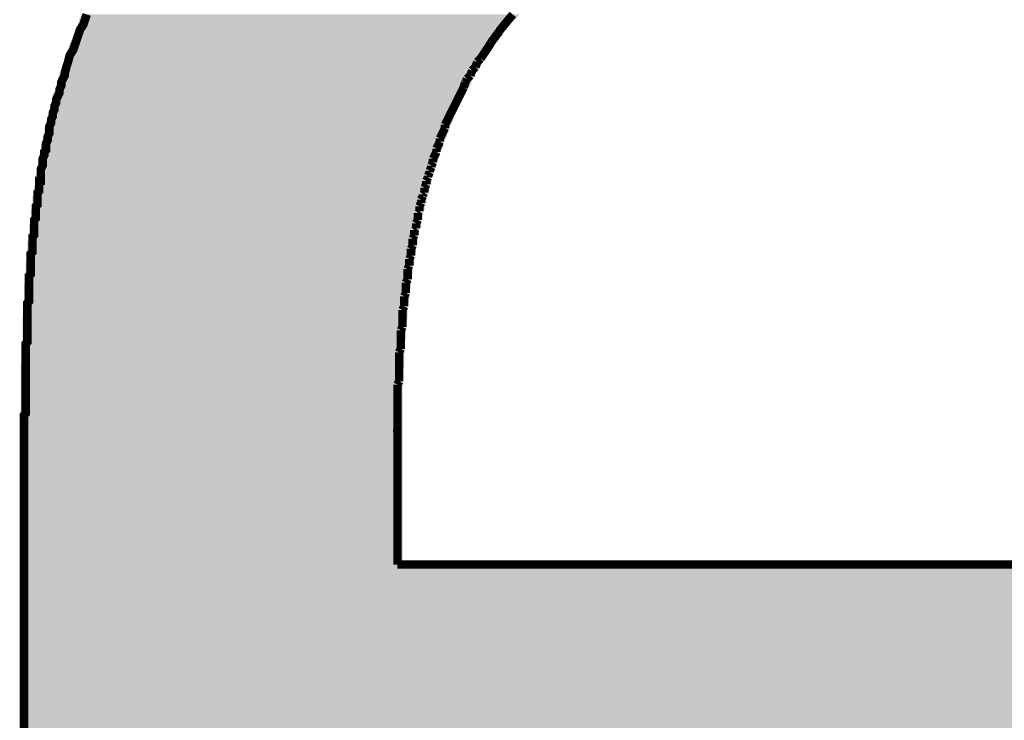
# Model space of a CAD drawing. Extents: x -1.3 to 24.2, y -3.9 to 53.4.
# Tile 34 of 42: x 7.4 to 8.9, y 38.5 to 39.6. Entities that reach past the tile are written whole.
import ezdxf

# ---------------------------------------------------------------- set-up
doc = ezdxf.new("R2010")
doc.units = 0
doc.layers.add('NFC_4_CLICK_V100_GTO', color=11, linetype='CONTINUOUS')

msp = doc.modelspace()

# ---------------------------------------------------------------- linework, layer by layer
at = {"layer": 'NFC_4_CLICK_V100_GTO', "const_width": 0.0127}
for points in [[(7.43712, 38.88486), (7.43712, 38.88994), (7.43712, 38.89248), (7.43712, 38.89756), (7.43712, 38.90264), (7.43712, 38.90772), (7.43712, 38.91026), (7.43712, 38.91534), (7.43712, 38.92042), (7.43712, 38.92296), (7.43712, 38.92804), (7.43712, 38.93312), (7.43712, 38.93566), (7.43712, 38.94074), (7.43712, 38.94328), (7.43712, 38.94836), (7.43712, 38.9509), (7.43712, 38.95598), (7.43712, 38.95852), (7.43712, 38.9636), (7.43712, 38.96614), (7.43712, 38.97122), (7.43712, 38.97376), (7.43712, 38.97884), (7.43966, 38.98138), (7.43966, 38.98646), (7.43966, 38.989), (7.43966, 38.99408), (7.43966, 38.99662), (7.43966, 38.99916), (7.43966, 39.00424), (7.43966, 39.00678), (7.43966, 39.00932), (7.43966, 39.0144), (7.43966, 39.01694), (7.43966, 39.01948), (7.43966, 39.02456), (7.43966, 39.0271), (7.43966, 39.02964), (7.43966, 39.03472), (7.43966, 39.03726), (7.43966, 39.0398), (7.43966, 39.04234), (7.43966, 39.04742), (7.43966, 39.04996), (7.43966, 39.0525), (7.43966, 39.05504), (7.43966, 39.05758), (7.43966, 39.06012), (7.43966, 39.0652), (7.43966, 39.06774), (7.43966, 39.07028), (7.43966, 39.07282), (7.43966, 39.07536), (7.43966, 39.0779), (7.43966, 39.08044), (7.43966, 39.08552), (7.4422, 39.08806), (7.4422, 39.0906), (7.4422, 39.09314), (7.4422, 39.09568), (7.4422, 39.09822), (7.4422, 39.10076), (7.4422, 39.1033), (7.4422, 39.10584), (7.4422, 39.10838), (7.4422, 39.11092), (7.4422, 39.11346), (7.4422, 39.116), (7.4422, 39.11854), (7.4422, 39.12108), (7.4422, 39.12362), (7.4422, 39.12616), (7.4422, 39.1287), (7.4422, 39.13124), (7.4422, 39.13378), (7.4422, 39.13886), (7.4422, 39.1414), (7.4422, 39.14648), (7.44474, 39.14902), (7.44474, 39.15156), (7.44474, 39.15664), (7.44474, 39.15918), (7.44474, 39.16172), (7.44474, 39.1668), (7.44474, 39.16934), (7.44474, 39.17188), (7.44474, 39.17696), (7.44474, 39.1795), (7.44474, 39.18204), (7.44474, 39.18712), (7.44728, 39.18966), (7.44728, 39.1922), (7.44728, 39.19474), (7.44728, 39.19728), (7.44728, 39.20236), (7.44728, 39.2049), (7.44728, 39.20744), (7.44728, 39.20998), (7.44728, 39.21252), (7.44728, 39.2176), (7.44728, 39.22014), (7.44982, 39.22268), (7.44982, 39.22522), (7.44982, 39.22776), (7.44982, 39.23284), (7.44982, 39.23538), (7.44982, 39.23792), (7.44982, 39.24046), (7.44982, 39.243), (7.44982, 39.24554), (7.45236, 39.24808), (7.45236, 39.25316), (7.45236, 39.2557), (7.45236, 39.25824), (7.45236, 39.26078), (7.45236, 39.26332), (7.45236, 39.26586), (7.45236, 39.2684), (7.45236, 39.27094), (7.4549, 39.27348), (7.4549, 39.27602), (7.4549, 39.27856), (7.4549, 39.2811), (7.4549, 39.28364), (7.4549, 39.28618), (7.4549, 39.28872), (7.4549, 39.29126), (7.45744, 39.2938), (7.45744, 39.29634), (7.45744, 39.29888), (7.45744, 39.30142), (7.45744, 39.30396), (7.45744, 39.3065), (7.45744, 39.30904), (7.45744, 39.31158), (7.45998, 39.31412), (7.45998, 39.31666), (7.45998, 39.3192), (7.45998, 39.32174), (7.45998, 39.32428), (7.45998, 39.32682), (7.45998, 39.32936), (7.46252, 39.32936), (7.46252, 39.33698), (7.46252, 39.34206), (7.46252, 39.34714), (7.46506, 39.35222), (7.46506, 39.3573), (7.46506, 39.36238), (7.4676, 39.36746), (7.4676, 39.37254), (7.47014, 39.37508), (7.47014, 39.38016), (7.47014, 39.38524), (7.47268, 39.39032), (7.47268, 39.3954), (7.47522, 39.40048), (7.47522, 39.40556), (7.47522, 39.41064), (7.47776, 39.41572), (7.47776, 39.4208), (7.4803, 39.42588), (7.4803, 39.43096), (7.48284, 39.43604), (7.48284, 39.44112), (7.48538, 39.4462), (7.48538, 39.45128), (7.48792, 39.45636), (7.49046, 39.46144), (7.49046, 39.46652), (7.493, 39.4716), (7.493, 39.47668), (7.49554, 39.48176), (7.49808, 39.48684), (7.49808, 39.48938), (7.50062, 39.49954), (7.50316, 39.50716), (7.5057, 39.51732), (7.51078, 39.52494), (7.51332, 39.53256), (7.51586, 39.54018), (7.5184, 39.5478), (7.52094, 39.55542), (7.52602, 39.56304), (7.52856, 39.57066), (7.5311, 39.57828)], [(8.16864, 39.57828), (8.155916, 39.563058)], [(8.14832, 39.55288), (8.140674, 39.542736)], [(8.15594, 39.56304), (8.14805, 39.553088)], [(8.13054, 39.52748), (8.13562, 39.5351)], [(8.1407, 39.54272), (8.135328, 39.535306)], [(8.12038, 39.51224), (8.12546, 39.51986)], [(8.12546, 39.51986), (8.13054, 39.52748)], [(8.11276, 39.49954), (8.1153, 39.50716)], [(8.1153, 39.50716), (8.12038, 39.51224)], [(8.10514, 39.48684), (8.10768, 39.49446)], [(8.10768, 39.49446), (8.11276, 39.49954)], [(8.09498, 39.46906), (8.09752, 39.47668)], [(8.09752, 39.47668), (8.10006, 39.48176)], [(8.10006, 39.48176), (8.10514, 39.48684)], [(8.0899, 39.4589), (8.09244, 39.46398)], [(8.09244, 39.46398), (8.09498, 39.46906)], [(8.08228, 39.44366), (8.08482, 39.44874)], [(8.08482, 39.44874), (8.08736, 39.45382)], [(8.08736, 39.45382), (8.0899, 39.4589)], [(8.07466, 39.42842), (8.0772, 39.4335)], [(8.0772, 39.4335), (8.07974, 39.43858)], [(8.07974, 39.43858), (8.08228, 39.44366)], [(8.06704, 39.41318), (8.06958, 39.41826)], [(8.06958, 39.41826), (8.07212, 39.42334)], [(8.07212, 39.42334), (8.07466, 39.42842)], [(8.06196, 39.39794), (8.0645, 39.40302)], [(8.0645, 39.40302), (8.06704, 39.4081)], [(8.06704, 39.4081), (8.06704, 39.41318)], [(8.05688, 39.3827), (8.05942, 39.38778)], [(8.05942, 39.39286), (8.06196, 39.39794)], [(8.05942, 39.38778), (8.05942, 39.39286)], [(8.0518, 39.36746), (8.05434, 39.37254)], [(8.05434, 39.37762), (8.05688, 39.3827)], [(8.05434, 39.37254), (8.05434, 39.37762)], [(8.04926, 39.36238), (8.0518, 39.36746)], [(8.04926, 39.35984), (8.04926, 39.36238)], [(8.04926, 39.3573), (8.04926, 39.35984)], [(8.04418, 39.3446), (8.04672, 39.34968)], [(8.04418, 39.34206), (8.04418, 39.3446)], [(8.04672, 39.35222), (8.04926, 39.3573)], [(8.04672, 39.34968), (8.04672, 39.35222)], [(8.0391, 39.32936), (8.04164, 39.33444)], [(8.0391, 39.32682), (8.0391, 39.32936)], [(8.04164, 39.33698), (8.04418, 39.34206)], [(8.04164, 39.33444), (8.04164, 39.33698)], [(8.03656, 39.3192), (8.0391, 39.32428)], [(8.03656, 39.31666), (8.03656, 39.3192)], [(8.03656, 39.31158), (8.03656, 39.31666)], [(8.0391, 39.32428), (8.0391, 39.32682)], [(8.03148, 39.30142), (8.03402, 39.3065)], [(8.03148, 39.29888), (8.03148, 39.30142)], [(8.03148, 39.29634), (8.03148, 39.29888)], [(8.03402, 39.30904), (8.03656, 39.31158)], [(8.03402, 39.3065), (8.03402, 39.30904)], [(8.02894, 39.29126), (8.03148, 39.29634)], [(8.02894, 39.28872), (8.02894, 39.29126)], [(8.02894, 39.28364), (8.02894, 39.28872)], [(8.02386, 39.26586), (8.0264, 39.27094)], [(8.0264, 39.2811), (8.02894, 39.28364)], [(8.0264, 39.27602), (8.0264, 39.2811)], [(8.0264, 39.27348), (8.0264, 39.27602)], [(8.0264, 39.27094), (8.0264, 39.27348)], [(8.02132, 39.2557), (8.02386, 39.25824)], [(8.02132, 39.25062), (8.02132, 39.2557)], [(8.02386, 39.26332), (8.02386, 39.26586)], [(8.02386, 39.25824), (8.02386, 39.26332)], [(8.01878, 39.243), (8.02132, 39.24808)], [(8.01878, 39.24046), (8.01878, 39.243)], [(8.01878, 39.23538), (8.01878, 39.24046)], [(8.02132, 39.24808), (8.02132, 39.25062)], [(8.01624, 39.22776), (8.01878, 39.23284)], [(8.01624, 39.22522), (8.01624, 39.22776)], [(8.01624, 39.22014), (8.01624, 39.22522)], [(8.01878, 39.23284), (8.01878, 39.23538)], [(8.0137, 39.21252), (8.01624, 39.2176)], [(8.0137, 39.20998), (8.0137, 39.21252)], [(8.01624, 39.2176), (8.01624, 39.22014)], [(8.01116, 39.19728), (8.0137, 39.20236)], [(8.01116, 39.19474), (8.01116, 39.19728)], [(8.0137, 39.2049), (8.0137, 39.20998)], [(8.0137, 39.20236), (8.0137, 39.2049)], [(8.00862, 39.17696), (8.01116, 39.18204)], [(8.01116, 39.18966), (8.01116, 39.19474)], [(8.01116, 39.18458), (8.01116, 39.18966)], [(8.01116, 39.18204), (8.01116, 39.18458)], [(8.00862, 39.17442), (8.00862, 39.17696)], [(8.00862, 39.16934), (8.00862, 39.17442)], [(8.00862, 39.16426), (8.00862, 39.16934)], [(8.00608, 39.15664), (8.00862, 39.16172)], [(8.00608, 39.1541), (8.00608, 39.15664)], [(8.00608, 39.14902), (8.00608, 39.1541)], [(8.00862, 39.16172), (8.00862, 39.16426)], [(8.00354, 39.13632), (8.00608, 39.1414)], [(8.00608, 39.14394), (8.00608, 39.14902)], [(8.00608, 39.1414), (8.00608, 39.14394)], [(8.00354, 39.13124), (8.00354, 39.13632)], [(8.00354, 39.1287), (8.00354, 39.13124)], [(8.00354, 39.12362), (8.00354, 39.1287)], [(8.00354, 39.11854), (8.00354, 39.12362)], [(8.001, 39.10584), (8.00354, 39.11092)], [(8.00354, 39.116), (8.00354, 39.11854)], [(8.00354, 39.11092), (8.00354, 39.116)], [(8.001, 39.1033), (8.001, 39.10584)], [(8.001, 39.09822), (8.001, 39.1033)], [(8.001, 39.09314), (8.001, 39.09822)], [(8.001, 39.08806), (8.001, 39.09314)], [(7.99846, 39.07282), (8.001, 39.0779)], [(8.001, 39.08298), (8.001, 39.08806)], [(8.001, 39.0779), (8.001, 39.08298)], [(7.99846, 39.07028), (7.99846, 39.07282)], [(7.99846, 39.0652), (7.99846, 39.07028)], [(7.99846, 39.06012), (7.99846, 39.0652)], [(7.99846, 39.05504), (7.99846, 39.06012)], [(7.99846, 39.04996), (7.99846, 39.05504)], [(7.99846, 39.04488), (7.99846, 39.04996)], [(7.99846, 39.0398), (7.99846, 39.04488)], [(7.99846, 39.03472), (7.99846, 39.0398)], [(7.99846, 39.02964), (7.99846, 39.03472)], [(7.99592, 39.02456), (7.99846, 39.02964)], [(7.99592, 39.01948), (7.99592, 39.02456)], [(7.99592, 39.0144), (7.99592, 39.01948)], [(7.99592, 39.00932), (7.99592, 39.0144)], [(7.99592, 39.00424), (7.99592, 39.00932)], [(7.99592, 38.99916), (7.99592, 39.00424)], [(7.99592, 38.99408), (7.99592, 38.99916)], [(7.99592, 38.989), (7.99592, 38.99408)], [(7.99592, 38.98392), (7.99592, 38.989)], [(7.99592, 38.97884), (7.99592, 38.98392)], [(7.99592, 38.97376), (7.99592, 38.97884)], [(7.99592, 38.96868), (7.99592, 38.97376)], [(7.99592, 38.9636), (7.99592, 38.96868)], [(7.99592, 38.95852), (7.99592, 38.9636)], [(7.99592, 38.95852), (7.995916, 38.95344)], [(7.99592, 38.75532), (7.99592, 38.95344)], [(7.43712, 38.88486), (7.43712, 38.87978)], [(7.43712, 36.78174), (7.43712, 38.87978)], [(7.99592, 38.75532), (10.03046, 38.75532)]]:
    msp.add_lwpolyline(points, dxfattribs=at)
at = {"layer": 'NFC_4_CLICK_V100_GTO'}
for points in [[(7.518398, 39.565576), (7.522632, 39.57828), (8.166098, 39.565576), (8.1788, 39.57828)], [(7.513318, 39.550334), (7.515858, 39.557954), (8.1534, 39.550334), (8.161014, 39.557954)], [(7.515858, 39.557954), (7.516698, 39.560478), (8.161014, 39.557954), (8.16102, 39.560478)], [(7.516698, 39.560478), (7.516706, 39.5605), (8.16102, 39.560478), (8.163546, 39.5605)], [(7.516706, 39.5605), (7.518398, 39.565576), (8.163546, 39.5605), (8.166098, 39.565576)], [(7.509086, 39.54018), (7.510774, 39.542714), (8.148298, 39.54018), (8.14832, 39.542714)], [(7.510774, 39.542714), (7.51078, 39.54272), (8.14832, 39.542714), (8.148324, 39.54272)], [(7.51078, 39.54272), (7.51247, 39.547794), (8.148324, 39.54272), (8.153394, 39.547794)], [(7.51247, 39.547794), (7.513318, 39.550334), (8.153394, 39.547794), (8.1534, 39.550334)], [(7.501466, 39.5224), (7.504852, 39.532556), (8.135618, 39.5224), (8.140698, 39.532556)], [(7.504852, 39.532556), (7.505698, 39.535094), (8.140698, 39.532556), (8.143234, 39.535094)], [(7.505698, 39.535094), (7.505702, 39.535104), (8.143234, 39.535094), (8.143234, 39.535104)], [(7.505702, 39.535104), (7.507378, 39.537618), (8.143234, 39.535104), (8.14324, 39.537618)], [(7.507378, 39.537618), (7.507392, 39.53764), (8.14324, 39.537618), (8.145758, 39.53764)], [(7.507392, 39.53764), (7.50907, 39.540158), (8.145758, 39.53764), (8.14578, 39.540158)], [(7.50907, 39.540158), (7.509086, 39.54018), (8.14578, 39.540158), (8.148298, 39.54018)], [(7.498078, 39.5097), (7.499984, 39.51732), (8.12546, 39.5097), (8.13054, 39.51732)], [(7.499984, 39.51732), (7.50062, 39.519858), (8.13054, 39.51732), (8.133076, 39.519858)], [(7.50062, 39.519858), (7.501466, 39.5224), (8.133076, 39.519858), (8.135618, 39.5224)], [(7.490462, 39.491924), (7.492998, 39.496998), (8.114456, 39.491924), (8.117838, 39.496998)], [(7.492998, 39.496998), (7.495538, 39.502078), (8.117838, 39.496998), (8.12038, 39.502078)], [(7.495538, 39.502078), (7.49554, 39.502082), (8.12038, 39.502078), (8.120382, 39.502082)], [(7.49554, 39.502082), (7.498078, 39.5097), (8.120382, 39.502082), (8.12546, 39.5097)], [(7.48792, 39.479224), (7.487922, 39.484304), (8.107682, 39.479224), (8.110222, 39.484304)], [(7.487922, 39.484304), (7.490456, 39.489378), (8.110222, 39.484304), (8.11276, 39.489378)], [(7.490456, 39.489378), (7.49046, 39.489384), (8.11276, 39.489378), (8.112762, 39.489384)], [(7.49046, 39.489384), (7.490462, 39.491924), (8.112762, 39.489384), (8.114456, 39.491924)], [(7.484106, 39.466516), (7.48538, 39.469064), (8.100058, 39.466516), (8.102602, 39.469064)], [(7.48538, 39.471598), (7.485382, 39.474144), (8.105136, 39.471598), (8.105986, 39.474144)], [(7.48538, 39.469064), (7.48538, 39.471598), (8.102602, 39.469064), (8.105136, 39.471598)], [(7.485382, 39.474144), (7.487916, 39.479218), (8.105986, 39.474144), (8.10768, 39.479218)], [(7.487916, 39.479218), (7.48792, 39.479224), (8.10768, 39.479218), (8.107682, 39.479224)], [(7.477762, 39.448744), (7.4803, 39.453824), (8.091172, 39.448744), (8.093712, 39.453824)], [(7.4803, 39.453824), (7.480302, 39.458904), (8.093712, 39.453824), (8.096252, 39.458904)], [(7.480302, 39.458904), (7.484106, 39.466516), (8.096252, 39.458904), (8.100058, 39.466516)], [(7.47522, 39.436036), (7.475222, 39.438584), (8.08482, 39.436036), (8.086092, 39.438584)], [(7.475222, 39.438584), (7.47776, 39.443664), (8.086092, 39.438584), (8.088632, 39.443664)], [(7.47776, 39.443664), (7.477762, 39.448744), (8.088632, 39.443664), (8.091172, 39.448744)], [(7.471406, 39.420796), (7.47268, 39.423344), (8.079738, 39.420796), (8.079738, 39.423344)], [(7.47268, 39.425876), (7.472682, 39.428424), (8.07974, 39.425876), (8.081012, 39.428424)], [(7.47268, 39.423344), (7.47268, 39.425876), (8.079738, 39.423344), (8.07974, 39.425876)], [(7.472682, 39.428424), (7.473946, 39.430956), (8.081012, 39.428424), (8.082278, 39.430956)], [(7.473946, 39.430956), (7.475214, 39.433494), (8.082278, 39.430956), (8.084814, 39.433494)], [(7.475214, 39.433494), (7.47522, 39.433504), (8.084814, 39.433494), (8.084814, 39.433504)], [(7.47522, 39.433504), (7.47522, 39.436036), (8.084814, 39.433504), (8.08482, 39.436036)], [(7.4676, 39.400476), (7.467602, 39.408104), (8.06958, 39.400476), (8.073392, 39.408104)], [(7.467602, 39.408104), (7.47014, 39.413184), (8.073392, 39.408104), (8.075932, 39.413184)], [(7.47014, 39.413184), (7.470142, 39.418264), (8.075932, 39.413184), (8.078472, 39.418264)], [(7.470142, 39.418264), (7.471406, 39.420796), (8.078472, 39.418264), (8.079738, 39.420796)], [(7.465062, 39.392864), (7.466326, 39.395396), (8.068312, 39.392864), (8.069578, 39.395396)], [(7.466326, 39.395396), (7.4676, 39.397944), (8.069578, 39.395396), (8.069578, 39.397944)], [(7.4676, 39.397944), (7.4676, 39.400476), (8.069578, 39.397944), (8.06958, 39.400476)], [(7.46252, 39.380156), (7.462522, 39.382704), (8.064498, 39.380156), (8.064498, 39.382704)], [(7.46252, 39.372544), (7.46252, 39.380156), (8.060692, 39.372544), (8.064498, 39.380156)], [(7.462522, 39.382704), (7.463786, 39.385236), (8.064498, 39.382704), (8.0645, 39.385236)], [(7.463786, 39.385236), (7.46506, 39.387784), (8.0645, 39.385236), (8.065772, 39.387784)], [(7.46506, 39.387784), (7.465062, 39.392864), (8.065772, 39.387784), (8.068312, 39.392864)], [(7.45998, 39.367456), (7.459982, 39.367464), (8.059418, 39.367456), (8.059418, 39.367464)], [(7.45998, 39.357304), (7.45998, 39.367456), (8.054342, 39.357304), (8.059418, 39.367456)], [(7.459982, 39.367464), (7.461246, 39.369996), (8.059418, 39.367464), (8.05942, 39.369996)], [(7.461246, 39.369996), (7.46252, 39.372544), (8.05942, 39.369996), (8.060692, 39.372544)], [(7.45744, 39.349674), (7.457442, 39.352224), (8.054334, 39.349674), (8.054336, 39.352224)], [(7.45744, 39.347134), (7.45744, 39.349674), (8.0518, 39.347134), (8.054334, 39.349674)], [(7.457442, 39.352224), (7.459976, 39.357296), (8.054336, 39.352224), (8.05434, 39.357296)], [(7.459976, 39.357296), (7.45998, 39.357304), (8.05434, 39.357296), (8.054342, 39.357304)], [(7.4549, 39.336976), (7.454902, 39.336984), (8.049258, 39.336976), (8.049258, 39.336984)], [(7.4549, 39.331896), (7.4549, 39.336976), (8.04672, 39.331896), (8.049258, 39.336976)], [(7.454902, 39.336984), (7.456166, 39.339516), (8.049258, 39.336984), (8.04926, 39.339516)], [(7.456166, 39.339516), (7.45744, 39.342064), (8.04926, 39.339516), (8.050532, 39.342064)], [(7.45744, 39.344596), (7.45744, 39.347134), (8.051798, 39.344596), (8.0518, 39.347134)], [(7.45744, 39.342064), (7.45744, 39.344596), (8.050532, 39.342064), (8.051798, 39.344596)], [(7.452362, 39.316654), (7.452364, 39.321734), (8.044174, 39.316654), (8.04418, 39.321734)], [(7.452364, 39.321734), (7.452366, 39.321746), (8.04418, 39.321734), (8.04419, 39.321746)], [(7.452366, 39.321746), (7.454888, 39.324274), (8.04419, 39.321746), (8.046714, 39.324274)], [(7.454888, 39.324274), (7.4549, 39.324286), (8.046714, 39.324274), (8.046714, 39.324286)], [(7.4549, 39.324286), (7.4549, 39.331896), (8.046714, 39.324286), (8.04672, 39.331896)], [(7.449838, 39.303954), (7.44984, 39.306494), (8.0391, 39.303954), (8.041634, 39.306494)], [(7.44984, 39.306494), (7.449842, 39.3065), (8.041634, 39.306494), (8.041634, 39.3065)], [(7.449842, 39.3065), (7.45236, 39.306522), (8.041634, 39.3065), (8.041634, 39.306522)], [(7.45236, 39.306522), (7.452362, 39.314114), (8.041634, 39.306522), (8.04164, 39.314114)], [(7.452362, 39.314114), (7.452362, 39.316654), (8.04164, 39.314114), (8.044174, 39.316654)], [(7.44982, 39.288726), (7.449826, 39.293794), (8.036556, 39.288726), (8.03656, 39.293794)], [(7.449826, 39.293794), (7.449828, 39.296334), (8.03656, 39.293794), (8.039094, 39.296334)], [(7.449828, 39.296334), (7.449838, 39.303954), (8.039094, 39.296334), (8.0391, 39.303954)], [(7.44728, 39.270936), (7.447282, 39.276016), (8.03148, 39.270936), (8.034018, 39.276016)], [(7.447282, 39.276016), (7.447284, 39.283634), (8.034018, 39.276016), (8.03402, 39.283634)], [(7.447284, 39.286174), (7.447286, 39.286186), (8.036554, 39.286174), (8.036554, 39.286186)], [(7.447284, 39.283634), (7.447284, 39.286174), (8.03402, 39.283634), (8.036554, 39.286174)], [(7.447286, 39.286186), (7.44982, 39.288726), (8.036554, 39.286186), (8.036556, 39.288726)], [(7.444744, 39.260774), (7.444746, 39.263326), (8.031474, 39.260774), (8.031474, 39.263326)], [(7.444746, 39.263326), (7.44728, 39.265866), (8.031474, 39.263326), (8.031476, 39.265866)], [(7.44728, 39.265866), (7.44728, 39.270936), (8.031476, 39.265866), (8.03148, 39.270936)], [(7.44474, 39.245536), (7.444742, 39.250616), (8.0264, 39.245536), (8.028938, 39.250616)], [(7.444742, 39.250616), (7.444744, 39.258234), (8.028938, 39.250616), (8.02894, 39.258234)], [(7.444744, 39.258234), (7.444744, 39.260774), (8.02894, 39.258234), (8.031474, 39.260774)], [(7.442204, 39.235376), (7.442206, 39.237926), (8.026398, 39.235376), (8.026398, 39.237926)], [(7.442204, 39.230296), (7.442204, 39.235376), (8.02386, 39.230296), (8.026398, 39.235376)], [(7.442206, 39.237926), (7.44474, 39.240466), (8.026398, 39.237926), (8.026398, 39.240466)], [(7.44474, 39.240466), (7.44474, 39.245536), (8.026398, 39.240466), (8.0264, 39.245536)], [(7.4422, 39.220134), (7.442202, 39.222674), (8.02132, 39.220134), (8.023854, 39.222674)], [(7.4422, 39.212524), (7.4422, 39.220134), (8.021318, 39.212524), (8.02132, 39.220134)], [(7.442202, 39.222674), (7.442204, 39.230296), (8.023854, 39.222674), (8.02386, 39.230296)], [(7.43966, 39.204896), (7.439662, 39.207444), (8.021318, 39.204896), (8.021318, 39.207444)], [(7.43966, 39.199816), (7.43966, 39.204896), (8.01878, 39.199816), (8.021318, 39.204896)], [(7.439662, 39.207444), (7.4422, 39.212524), (8.021318, 39.207444), (8.021318, 39.212524)], [(7.43966, 39.189656), (7.43966, 39.199816), (8.018778, 39.189656), (8.01878, 39.199816)], [(7.43966, 39.184576), (7.43966, 39.189656), (8.01624, 39.184576), (8.018778, 39.189656)], [(7.437124, 39.169336), (7.437126, 39.174426), (8.016238, 39.169336), (8.016238, 39.174426)], [(7.437126, 39.174426), (7.43966, 39.176966), (8.016238, 39.174426), (8.016238, 39.176966)], [(7.43966, 39.176966), (7.43966, 39.184576), (8.016238, 39.176966), (8.01624, 39.184576)], [(7.437122, 39.1541), (7.437124, 39.164256), (8.0137, 39.1541), (8.0137, 39.164256)], [(7.437124, 39.164256), (7.437124, 39.169336), (8.0137, 39.164256), (8.016238, 39.169336)], [(7.43712, 39.143936), (7.437122, 39.149016), (8.01116, 39.143936), (8.013698, 39.149016)], [(7.43712, 39.128706), (7.43712, 39.143936), (8.011158, 39.128706), (8.01116, 39.143936)], [(7.437122, 39.15156), (7.437122, 39.1541), (8.0137, 39.15156), (8.0137, 39.1541)], [(7.437122, 39.149016), (7.437122, 39.15156), (8.013698, 39.149016), (8.0137, 39.15156)], [(7.434586, 39.126166), (7.43712, 39.128706), (8.011158, 39.126166), (8.011158, 39.128706)], [(7.434582, 39.093136), (7.434584, 39.118536), (8.008618, 39.093136), (8.00862, 39.118536)], [(7.434584, 39.123616), (7.434586, 39.126166), (8.011158, 39.123616), (8.011158, 39.126166)], [(7.434584, 39.118536), (7.434584, 39.123616), (8.00862, 39.118536), (8.011158, 39.123616)], [(7.43458, 39.07028), (7.434582, 39.088056), (8.00608, 39.07028), (8.00608, 39.088056)], [(7.434582, 39.088056), (7.434582, 39.093136), (8.00608, 39.088056), (8.008618, 39.093136)], [(7.43458, 39.06774), (7.43458, 39.07028), (8.00608, 39.06774), (8.00608, 39.07028)], [(7.432044, 39.049956), (7.432046, 39.055046), (8.006078, 39.049956), (8.006078, 39.055046)], [(7.432046, 39.055046), (7.43458, 39.057586), (8.006078, 39.055046), (8.006078, 39.057586)], [(7.43458, 39.0652), (7.43458, 39.06774), (8.00608, 39.0652), (8.00608, 39.06774)], [(7.43458, 39.06266), (7.43458, 39.0652), (8.00608, 39.06266), (8.00608, 39.0652)], [(7.43458, 39.057586), (7.43458, 39.06266), (8.006078, 39.057586), (8.00608, 39.06266)], [(7.432044, 39.044876), (7.432044, 39.049956), (8.00354, 39.044876), (8.006078, 39.049956)], [(7.432044, 38.7604), (7.432044, 39.044876), (8.003562, 38.7604), (8.00354, 39.044876)], [(7.432044, 38.760394), (7.432044, 38.7604), (10.033006, 38.760394), (8.003562, 38.7604)], [(7.432044, 38.755314), (7.432044, 38.760394), (10.03808, 38.755314), (10.033006, 38.760394)], [(7.432044, 38.30828), (7.432044, 38.755314), (10.038058, 38.30828), (10.03808, 38.755314)]]:
    msp.add_solid(points, dxfattribs=at)

doc.saveas('drawing.dxf')
